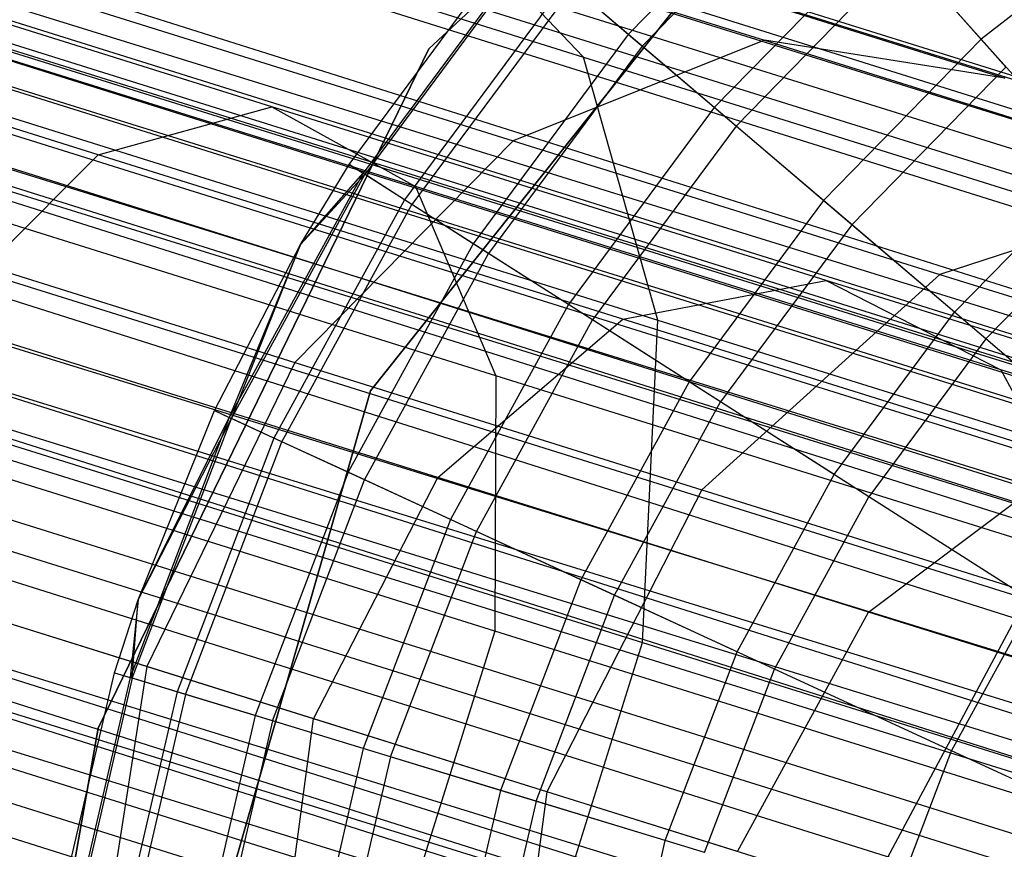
# Model space of a CAD drawing. Extents: x -38.3 to -0.1, y -39.1 to 0.
# Tile 120 of 256: x -8.261 to -8.025, y -23.007 to -22.809. Entities that reach past the tile are written whole.
import ezdxf

# ---------------------------------------------------------------- set-up
doc = ezdxf.new("R2010")
doc.units = 0
doc.header["$MEASUREMENT"] = 0
doc.layers.get('0').update_dxf_attribs({"color": 13, "linetype": 'CONTINUOUS'})

# ---------------------------------------------------------------- blocks, each defined once
blk = doc.blocks.new('ORTO_XII_A_STL')
at = {"color": 0}
for p, q in [((20.81199, 19.7049, 0.98681), (37.16996, 14.56768, 0.91701)), ((37.17335, 14.57852, 1.01054), (20.81199, 19.7049, 0.98681)), ((37.17335, 14.57852, 1.01054), (20.81199, 19.7049, 0.98681)), ((37.17378, 14.57989, 0.98681), (20.81199, 19.7049, 0.98681)), ((37.17378, 14.57989, 0.98681), (20.81199, 19.7049, 0.98681)), ((20.81199, 19.7049, 0.98681), (37.16996, 14.56768, 0.91701)), ((37.16996, 14.56768, 0.91701), (20.80525, 19.68338, 0.89533)), ((37.16704, 14.55837, 0.89533), (20.80525, 19.68338, 0.89533)), ((37.16996, 14.56768, 0.91701), (20.80525, 19.68338, 0.89533)), ((37.16704, 14.55837, 0.89533), (20.80525, 19.68338, 0.89533)), ((37.15396, 14.5166, 0.83947), (20.80525, 19.68338, 0.89533)), ((37.15396, 14.5166, 0.83947), (20.80525, 19.68338, 0.89533)), ((37.16337, 14.54663, 1.09863), (20.80525, 19.68338, 1.07829)), ((37.16704, 14.55837, 1.07829), (20.80525, 19.68338, 1.07829)), ((37.16337, 14.54663, 1.09863), (20.80525, 19.68338, 1.07829)), ((37.16704, 14.55837, 1.07829), (20.80525, 19.68338, 1.07829)), ((37.17335, 14.57852, 1.01054), (20.80525, 19.68338, 1.07829)), ((37.17335, 14.57852, 1.01054), (20.80525, 19.68338, 1.07829)), ((20.79434, 19.64854, 0.98681), (37.15613, 14.52353, 0.98681)), ((37.15141, 14.50847, 0.92277), (20.79434, 19.64854, 0.98681)), ((37.15141, 14.50847, 0.92277), (20.79434, 19.64854, 0.98681)), ((37.15345, 14.51499, 0.93795), (20.79434, 19.64854, 0.98681)), ((37.15345, 14.51499, 0.93795), (20.79434, 19.64854, 0.98681)), ((20.79434, 19.64854, 0.98681), (37.15613, 14.52353, 0.98681)), ((37.15613, 14.52353, 0.98681), (20.78962, 19.63348, 1.05085)), ((37.15583, 14.52257, 1.00342), (20.78962, 19.63348, 1.05085)), ((37.15613, 14.52353, 0.98681), (20.78962, 19.63348, 1.05085)), ((37.15583, 14.52257, 1.00342), (20.78962, 19.63348, 1.05085)), ((37.15141, 14.50847, 1.05085), (20.78962, 19.63348, 1.05085)), ((37.15141, 14.50847, 1.05085), (20.78962, 19.63348, 1.05085)), ((37.13834, 14.46673, 0.87341), (20.78962, 19.63348, 0.92277)), ((37.14226, 14.47923, 0.88367), (20.78962, 19.63348, 0.92277)), ((37.13834, 14.46673, 0.87341), (20.78962, 19.63348, 0.92277)), ((37.14226, 14.47923, 0.88367), (20.78962, 19.63348, 0.92277)), ((37.15141, 14.50847, 0.92277), (20.78962, 19.63348, 0.92277)), ((37.15141, 14.50847, 0.92277), (20.78962, 19.63348, 0.92277)), ((37.15396, 14.5166, 0.83947), (20.78657, 19.62376, 0.82481)), ((37.14837, 14.49875, 0.82481), (20.78657, 19.62376, 0.82481)), ((37.15396, 14.5166, 0.83947), (20.78657, 19.62376, 0.82481)), ((37.14837, 14.49875, 0.82481), (20.78657, 19.62376, 0.82481)), ((37.12902, 14.43699, 0.79568), (20.78657, 19.62376, 0.82481)), ((37.12902, 14.43699, 0.79568), (20.78657, 19.62376, 0.82481)), ((37.14229, 14.47933, 1.16111), (20.78657, 19.62376, 1.14882)), ((37.14837, 14.49875, 1.14882), (20.78657, 19.62376, 1.14882)), ((37.14229, 14.47933, 1.16111), (20.78657, 19.62376, 1.14882)), ((37.14837, 14.49875, 1.14882), (20.78657, 19.62376, 1.14882)), ((37.16337, 14.54663, 1.09863), (20.78657, 19.62376, 1.14882)), ((37.16337, 14.54663, 1.09863), (20.78657, 19.62376, 1.14882)), ((37.15141, 14.50847, 1.05085), (20.77655, 19.59175, 1.10021)), ((37.14884, 14.50025, 1.06509), (20.77655, 19.59175, 1.10021)), ((37.15141, 14.50847, 1.05085), (20.77655, 19.59175, 1.10021)), ((37.14884, 14.50025, 1.06509), (20.77655, 19.59175, 1.10021)), ((37.13834, 14.46673, 1.10021), (20.77655, 19.59175, 1.10021)), ((37.13834, 14.46673, 1.10021), (20.77655, 19.59175, 1.10021)), ((37.11991, 14.40789, 0.85002), (20.77655, 19.59175, 0.87341)), ((37.1248, 14.4235, 0.85302), (20.77655, 19.59175, 0.87341)), ((37.11991, 14.40789, 0.85002), (20.77655, 19.59175, 0.87341)), ((37.1248, 14.4235, 0.85302), (20.77655, 19.59175, 0.87341)), ((37.13834, 14.46673, 0.87341), (20.77655, 19.59175, 0.87341)), ((37.13834, 14.46673, 0.87341), (20.77655, 19.59175, 0.87341)), ((37.12902, 14.43699, 0.79568), (20.76024, 19.53969, 0.7914)), ((37.12204, 14.41468, 0.7914), (20.76024, 19.53969, 0.7914)), ((37.12902, 14.43699, 0.79568), (20.76024, 19.53969, 0.7914)), ((37.12204, 14.41468, 0.7914), (20.76024, 19.53969, 0.7914)), ((37.10086, 14.34708, 0.79568), (20.76024, 19.53969, 0.7914)), ((37.10086, 14.34708, 0.79568), (20.76024, 19.53969, 0.7914)), ((37.11494, 14.39204, 1.18366), (20.76024, 19.53969, 1.18223)), ((37.12204, 14.41468, 1.18223), (20.76024, 19.53969, 1.18223)), ((37.11494, 14.39204, 1.18366), (20.76024, 19.53969, 1.18223)), ((37.12204, 14.41468, 1.18223), (20.76024, 19.53969, 1.18223)), ((37.14229, 14.47933, 1.16111), (20.76024, 19.53969, 1.18223)), ((37.14229, 14.47933, 1.16111), (20.76024, 19.53969, 1.18223)), ((37.13834, 14.46673, 1.10021), (20.75812, 19.5329, 1.1236)), ((37.13408, 14.45314, 1.10882), (20.75812, 19.5329, 1.1236)), ((37.13834, 14.46673, 1.10021), (20.75812, 19.5329, 1.1236)), ((37.13408, 14.45314, 1.10882), (20.75812, 19.5329, 1.1236)), ((37.11991, 14.40789, 1.1236), (20.75812, 19.5329, 1.1236)), ((37.11991, 14.40789, 1.1236), (20.75812, 19.5329, 1.1236)), ((37.10034, 14.34541, 0.85797), (20.75812, 19.5329, 0.85002)), ((37.10509, 14.36057, 0.85302), (20.75812, 19.5329, 0.85002)), ((37.10034, 14.34541, 0.85797), (20.75812, 19.5329, 0.85002)), ((37.10509, 14.36057, 0.85302), (20.75812, 19.5329, 0.85002)), ((37.11991, 14.40789, 0.85002), (20.75812, 19.5329, 0.85002)), ((37.11991, 14.40789, 0.85002), (20.75812, 19.5329, 0.85002)), ((37.11991, 14.40789, 1.1236), (20.73854, 19.47042, 1.11565)), ((37.11494, 14.39204, 1.12461), (20.73854, 19.47042, 1.11565)), ((37.11991, 14.40789, 1.1236), (20.73854, 19.47042, 1.11565)), ((37.11494, 14.39204, 1.12461), (20.73854, 19.47042, 1.11565)), ((37.10034, 14.34541, 1.11565), (20.73854, 19.47042, 1.11565)), ((37.10034, 14.34541, 1.11565), (20.73854, 19.47042, 1.11565)), ((37.10034, 14.34541, 0.85797), (20.73854, 19.47042, 0.85797)), ((37.10034, 14.34541, 0.85797), (20.73854, 19.47042, 0.85797)), ((37.11494, 14.39204, 1.18366), (20.73228, 19.45043, 1.17087)), ((37.11494, 14.39204, 1.18366), (20.73228, 19.45043, 1.17087)), ((30.42649, 16.65611, 14.66398), (30.55901, 16.77919, 14.66398)), ((30.55901, 16.77919, 4.03405), (30.42649, 16.65611, 4.03405)), ((30.42649, 16.65611, 14.66398), (30.55901, 16.77919, 14.66398)), ((30.55901, 16.77919, 4.03405), (30.42649, 16.65611, 4.03405)), ((30.41249, 16.5742, 14.66398), (30.5244, 16.71483, 14.66398)), ((30.5244, 16.71483, 4.03405), (30.41249, 16.5742, 4.03405)), ((30.5244, 16.71483, 4.03405), (30.41249, 16.5742, 4.03405)), ((30.5244, 16.71483, 4.2309), (30.41249, 16.5742, 4.2309)), ((30.5244, 16.71483, 4.2309), (30.41249, 16.5742, 4.2309)), ((30.41249, 16.5742, 14.66398), (30.5244, 16.71483, 14.66398)), ((30.41249, 16.5742, 14.58524), (30.5244, 16.71483, 14.58524)), ((30.41249, 16.5742, 14.58524), (30.5244, 16.71483, 14.58524)), ((30.30013, 16.70529, 1.71682), (30.4635, 16.65411, 1.82173)), ((30.30013, 16.70529, 1.71682), (30.4635, 16.65411, 1.82173)), ((30.51777, 16.70413, 14.87795), (30.47418, 16.65953, 14.87795)), ((30.51777, 16.70413, 14.87795), (30.47418, 16.65953, 14.87795)), ((30.47748, 16.65672, 16.83917), (30.52065, 16.70089, 16.83917)), ((30.47748, 16.65672, 16.83917), (30.52065, 16.70089, 16.83917)), ((30.37918, 16.69807, 1.95057), (30.50674, 16.65811, 2.06474)), ((30.37918, 16.69807, 1.95057), (30.50674, 16.65811, 2.06474)), ((30.4635, 16.65411, 1.82173), (30.4274, 16.69193, 1.88471)), ((30.4274, 16.69193, 1.88471), (30.56423, 16.64907, 2.00717)), ((30.4274, 16.69193, 1.88471), (30.56423, 16.64907, 2.00717)), ((30.4635, 16.65411, 1.82173), (30.4274, 16.69193, 1.88471)), ((30.60125, 16.69146, 14.73178), (30.55861, 16.65836, 14.73178)), ((30.60125, 16.69146, 14.73178), (30.55861, 16.65836, 14.73178)), ((30.38891, 16.64218, 1.91479), (30.24023, 16.68875, 1.81932)), ((30.38891, 16.64218, 1.91479), (30.24023, 16.68875, 1.81932)), ((30.53577, 16.68395, 14.80334), (30.49476, 16.642, 14.80334)), ((30.53577, 16.68395, 14.80334), (30.49476, 16.642, 14.80334)), ((30.55861, 16.65836, 14.73178), (30.53577, 16.68395, 14.80334)), ((30.55861, 16.65836, 14.73178), (30.53577, 16.68395, 14.80334)), ((30.40739, 16.6284, 15.11261), (30.44737, 16.68238, 15.11261)), ((30.40739, 16.6284, 16.69154), (30.44737, 16.68238, 16.69154)), ((30.40739, 16.6284, 15.11261), (30.44737, 16.68238, 15.11261)), ((30.40739, 16.6284, 16.69154), (30.44737, 16.68238, 16.69154)), ((30.45036, 16.67982, 15.03336), (30.41071, 16.62628, 15.03336)), ((30.45036, 16.67982, 15.03336), (30.41071, 16.62628, 15.03336)), ((30.45078, 16.67947, 16.74281), (30.41117, 16.62598, 16.74281)), ((30.45078, 16.67947, 16.74281), (30.41117, 16.62598, 16.74281)), ((30.49995, 16.63757, 16.88133), (30.54031, 16.67886, 16.88133)), ((30.49995, 16.63757, 16.88133), (30.54031, 16.67886, 16.88133)), ((30.54031, 16.67886, 16.88133), (30.56454, 16.65171, 16.91773)), ((30.54031, 16.67886, 16.88133), (30.56454, 16.65171, 16.91773)), ((30.34733, 16.63069, 1.96468), (30.20652, 16.6748, 1.87426)), ((30.34733, 16.63069, 1.96468), (30.20652, 16.6748, 1.87426)), ((30.42326, 16.62309, 1.86183), (30.26622, 16.67228, 1.76098)), ((30.42326, 16.62309, 1.86183), (30.26622, 16.67228, 1.76098)), ((30.45933, 16.67218, 14.95488), (30.42064, 16.61993, 14.95488)), ((30.45933, 16.67218, 14.95488), (30.42064, 16.61993, 14.95488)), ((30.47418, 16.65953, 14.87795), (30.45933, 16.67218, 14.95488)), ((30.47418, 16.65953, 14.87795), (30.45933, 16.67218, 14.95488)), ((30.32718, 16.67147, 2.00792), (30.44667, 16.63404, 2.11486)), ((30.32718, 16.67147, 2.00792), (30.44667, 16.63404, 2.11486)), ((30.46092, 16.67083, 16.79252), (30.42239, 16.6188, 16.79252)), ((30.46092, 16.67083, 16.79252), (30.42239, 16.6188, 16.79252)), ((30.47748, 16.65672, 16.83917), (30.46092, 16.67083, 16.79252)), ((30.47748, 16.65672, 16.83917), (30.46092, 16.67083, 16.79252)), ((30.47418, 16.65953, 14.87795), (30.43707, 16.60942, 14.87795)), ((30.47418, 16.65953, 14.87795), (30.43707, 16.60942, 14.87795)), ((30.50674, 16.65811, 2.06474), (30.44667, 16.63404, 2.11486)), ((30.50674, 16.65811, 2.06474), (30.44667, 16.63404, 2.11486)), ((30.49476, 16.642, 14.80334), (30.47418, 16.65953, 14.87795)), ((30.49476, 16.642, 14.80334), (30.47418, 16.65953, 14.87795)), ((30.56423, 16.64907, 2.00717), (30.50674, 16.65811, 2.06474)), ((30.50674, 16.65811, 2.06474), (30.61569, 16.62399, 2.19841)), ((30.50674, 16.65811, 2.06474), (30.61569, 16.62399, 2.19841)), ((30.56423, 16.64907, 2.00717), (30.50674, 16.65811, 2.06474)), ((30.55861, 16.65836, 14.73178), (30.52087, 16.61975, 14.73178)), ((30.55861, 16.65836, 14.73178), (30.52087, 16.61975, 14.73178)), ((30.58605, 16.62759, 14.66398), (30.55861, 16.65836, 14.73178)), ((30.58605, 16.62759, 14.66398), (30.55861, 16.65836, 14.73178)), ((30.34738, 16.49348, 14.66398), (30.42649, 16.65611, 14.66398)), ((30.42649, 16.65611, 4.03405), (30.34738, 16.49348, 4.03405)), ((30.34738, 16.49348, 14.66398), (30.42649, 16.65611, 14.66398)), ((30.42649, 16.65611, 4.03405), (30.34738, 16.49348, 4.03405)), ((30.42649, 16.65611, 14.66398), (30.42649, 16.65611, 4.03405)), ((30.42649, 16.65611, 14.66398), (30.42649, 16.65611, 4.03405)), ((30.47748, 16.65672, 16.83917), (30.44072, 16.60708, 16.83917)), ((30.47748, 16.65672, 16.83917), (30.44072, 16.60708, 16.83917)), ((30.49995, 16.63757, 16.88133), (30.47748, 16.65672, 16.83917)), ((30.49995, 16.63757, 16.88133), (30.47748, 16.65672, 16.83917)), ((30.48125, 16.59116, 1.77252), (30.4635, 16.65411, 1.82173)), ((30.4635, 16.65411, 1.82173), (30.6092, 16.60848, 1.95213)), ((30.4635, 16.65411, 1.82173), (30.6092, 16.60848, 1.95213)), ((30.48125, 16.59116, 1.77252), (30.4635, 16.65411, 1.82173)), ((30.52765, 16.61397, 16.91773), (30.56454, 16.65171, 16.91773)), ((30.52765, 16.61397, 16.91773), (30.56454, 16.65171, 16.91773)), ((30.31012, 16.64476, 1.66262), (30.48125, 16.59116, 1.77252)), ((30.31012, 16.64476, 1.66262), (30.48125, 16.59116, 1.77252)), ((30.34733, 16.63069, 1.96468), (30.38891, 16.64218, 1.91479)), ((30.34733, 16.63069, 1.96468), (30.38891, 16.64218, 1.91479)), ((30.5215, 16.60065, 2.03347), (30.38891, 16.64218, 1.91479)), ((30.38891, 16.64218, 1.91479), (30.42326, 16.62309, 1.86183)), ((30.5215, 16.60065, 2.03347), (30.38891, 16.64218, 1.91479)), ((30.38891, 16.64218, 1.91479), (30.42326, 16.62309, 1.86183)), ((30.49476, 16.642, 14.80334), (30.45984, 16.59485, 14.80334)), ((30.49476, 16.642, 14.80334), (30.45984, 16.59485, 14.80334)), ((30.52087, 16.61975, 14.73178), (30.49476, 16.642, 14.80334)), ((30.52087, 16.61975, 14.73178), (30.49476, 16.642, 14.80334)), ((30.49995, 16.63757, 16.88133), (30.46559, 16.59117, 16.88133)), ((30.49995, 16.63757, 16.88133), (30.46559, 16.59117, 16.88133)), ((30.52765, 16.61397, 16.91773), (30.49995, 16.63757, 16.88133)), ((30.52765, 16.61397, 16.91773), (30.49995, 16.63757, 16.88133)), ((30.44667, 16.63404, 2.11486), (30.39441, 16.58101, 2.14888)), ((30.44667, 16.63404, 2.11486), (30.39441, 16.58101, 2.14888)), ((30.44667, 16.63404, 2.11486), (30.54873, 16.60207, 2.24008)), ((30.44667, 16.63404, 2.11486), (30.54873, 16.60207, 2.24008)), ((30.30804, 16.59127, 2.00007), (30.34733, 16.63069, 1.96468)), ((30.30804, 16.59127, 2.00007), (30.34733, 16.63069, 1.96468)), ((30.4729, 16.59136, 2.07707), (30.34733, 16.63069, 1.96468)), ((30.4729, 16.59136, 2.07707), (30.34733, 16.63069, 1.96468)), ((30.4425, 16.5778, 1.81791), (30.27853, 16.62916, 1.71262)), ((30.4425, 16.5778, 1.81791), (30.27853, 16.62916, 1.71262)), ((30.39575, 16.60926, 15.11261), (30.40739, 16.6284, 15.11261)), ((30.39575, 16.60926, 16.69154), (30.40739, 16.6284, 16.69154)), ((30.39575, 16.60926, 15.11261), (30.40739, 16.6284, 15.11261)), ((30.39575, 16.60926, 16.69154), (30.40739, 16.6284, 16.69154)), ((30.40739, 16.6284, 15.11261), (30.41071, 16.62628, 15.03336)), ((30.40739, 16.6284, 15.11261), (30.41071, 16.62628, 15.03336)), ((30.40739, 16.6284, 16.69154), (30.40739, 16.6284, 15.11261)), ((30.40739, 16.6284, 16.69154), (30.40739, 16.6284, 15.11261)), ((30.41117, 16.62598, 16.74281), (30.40739, 16.6284, 16.69154)), ((30.41117, 16.62598, 16.74281), (30.40739, 16.6284, 16.69154)), ((30.55225, 16.59301, 14.66398), (30.58605, 16.62759, 14.66398)), ((30.55225, 16.59301, 14.66398), (30.58605, 16.62759, 14.66398)), ((30.41071, 16.62628, 15.03336), (30.37872, 16.56783, 15.03336)), ((30.41071, 16.62628, 15.03336), (30.37872, 16.56783, 15.03336)), ((30.37922, 16.5676, 16.74281), (30.41117, 16.62598, 16.74281)), ((30.37922, 16.5676, 16.74281), (30.41117, 16.62598, 16.74281)), ((30.39575, 16.60926, 15.11261), (30.41071, 16.62628, 15.03336)), ((30.39575, 16.60926, 15.11261), (30.41071, 16.62628, 15.03336)), ((30.39575, 16.60926, 16.69154), (30.41117, 16.62598, 16.74281)), ((30.39575, 16.60926, 16.69154), (30.41117, 16.62598, 16.74281)), ((30.42064, 16.61993, 14.95488), (30.41071, 16.62628, 15.03336)), ((30.42064, 16.61993, 14.95488), (30.41071, 16.62628, 15.03336)), ((30.42239, 16.6188, 16.79252), (30.41117, 16.62598, 16.74281)), ((30.42239, 16.6188, 16.79252), (30.41117, 16.62598, 16.74281)), ((30.56331, 16.57922, 1.98717), (30.42326, 16.62309, 1.86183)), ((30.42326, 16.62309, 1.86183), (30.4425, 16.5778, 1.81791)), ((30.56331, 16.57922, 1.98717), (30.42326, 16.62309, 1.86183)), ((30.42326, 16.62309, 1.86183), (30.4425, 16.5778, 1.81791)), ((30.61569, 16.62399, 2.19841), (30.54873, 16.60207, 2.24008)), ((30.61569, 16.62399, 2.19841), (30.54873, 16.60207, 2.24008)), ((30.42064, 16.61993, 14.95488), (30.38941, 16.56289, 14.95488)), ((30.42064, 16.61993, 14.95488), (30.38941, 16.56289, 14.95488)), ((30.43707, 16.60942, 14.87795), (30.42064, 16.61993, 14.95488)), ((30.43707, 16.60942, 14.87795), (30.42064, 16.61993, 14.95488)), ((30.55974, 16.58662, 16.94725), (30.59261, 16.62025, 16.94725)), ((30.55974, 16.58662, 16.94725), (30.59261, 16.62025, 16.94725)), ((30.39131, 16.56202, 16.79252), (30.42239, 16.6188, 16.79252)), ((30.39131, 16.56202, 16.79252), (30.42239, 16.6188, 16.79252)), ((30.44072, 16.60708, 16.83917), (30.42239, 16.6188, 16.79252)), ((30.44072, 16.60708, 16.83917), (30.42239, 16.6188, 16.79252)), ((30.52087, 16.61975, 14.73178), (30.48874, 16.57636, 14.73178)), ((30.52087, 16.61975, 14.73178), (30.48874, 16.57636, 14.73178)), ((30.55225, 16.59301, 14.66398), (30.52087, 16.61975, 14.73178)), ((30.55225, 16.59301, 14.66398), (30.52087, 16.61975, 14.73178)), ((30.2804, 16.61673, 2.04684), (30.39441, 16.58101, 2.14888)), ((30.2804, 16.61673, 2.04684), (30.39441, 16.58101, 2.14888)), ((30.52765, 16.61397, 16.91773), (30.49624, 16.57156, 16.91773)), ((30.52765, 16.61397, 16.91773), (30.49624, 16.57156, 16.91773)), ((30.55974, 16.58662, 16.94725), (30.52765, 16.61397, 16.91773)), ((30.55974, 16.58662, 16.94725), (30.52765, 16.61397, 16.91773)), ((30.37514, 16.56948, 15.11261), (30.39575, 16.60926, 15.11261)), ((30.37514, 16.56948, 16.69154), (30.39575, 16.60926, 16.69154)), ((30.37514, 16.56948, 15.11261), (30.39575, 16.60926, 15.11261)), ((30.37514, 16.56948, 16.69154), (30.39575, 16.60926, 16.69154)), ((30.39575, 16.60926, 15.11261), (30.37872, 16.56783, 15.03336)), ((30.39575, 16.60926, 15.11261), (30.37872, 16.56783, 15.03336)), ((30.37922, 16.5676, 16.74281), (30.39575, 16.60926, 16.69154)), ((30.37922, 16.5676, 16.74281), (30.39575, 16.60926, 16.69154)), ((30.39575, 16.60926, 16.69154), (30.39575, 16.60926, 15.11261)), ((30.39575, 16.60926, 16.69154), (30.39575, 16.60926, 15.11261)), ((30.43707, 16.60942, 14.87795), (30.40712, 16.55472, 14.87795)), ((30.43707, 16.60942, 14.87795), (30.40712, 16.55472, 14.87795)), ((30.45984, 16.59485, 14.80334), (30.43707, 16.60942, 14.87795)), ((30.45984, 16.59485, 14.80334), (30.43707, 16.60942, 14.87795)), ((30.41106, 16.5529, 16.83917), (30.44072, 16.60708, 16.83917)), ((30.41106, 16.5529, 16.83917), (30.44072, 16.60708, 16.83917)), ((30.46559, 16.59117, 16.88133), (30.44072, 16.60708, 16.83917)), ((30.46559, 16.59117, 16.88133), (30.44072, 16.60708, 16.83917)), ((30.54873, 16.60207, 2.24008), (30.49178, 16.55051, 2.26836)), ((30.54873, 16.60207, 2.24008), (30.49178, 16.55051, 2.26836)), ((30.54873, 16.60207, 2.24008), (30.63083, 16.57635, 2.38048)), ((30.54873, 16.60207, 2.24008), (30.63083, 16.57635, 2.38048)), ((30.4729, 16.59136, 2.07707), (30.5215, 16.60065, 2.03347)), ((30.4729, 16.59136, 2.07707), (30.5215, 16.60065, 2.03347)), ((30.63475, 16.56517, 2.17242), (30.5215, 16.60065, 2.03347)), ((30.5215, 16.60065, 2.03347), (30.56331, 16.57922, 1.98717)), ((30.63475, 16.56517, 2.17242), (30.5215, 16.60065, 2.03347)), ((30.5215, 16.60065, 2.03347), (30.56331, 16.57922, 1.98717)), ((30.45984, 16.59485, 14.80334), (30.43167, 16.54338, 14.80334)), ((30.45984, 16.59485, 14.80334), (30.43167, 16.54338, 14.80334)), ((30.48874, 16.57636, 14.73178), (30.45984, 16.59485, 14.80334)), ((30.48874, 16.57636, 14.73178), (30.45984, 16.59485, 14.80334)), ((30.52347, 16.55414, 14.66398), (30.55225, 16.59301, 14.66398)), ((30.52347, 16.55414, 14.66398), (30.55225, 16.59301, 14.66398)), ((30.42864, 16.55349, 2.108), (30.30804, 16.59127, 2.00007)), ((30.42864, 16.55349, 2.108), (30.30804, 16.59127, 2.00007)), ((30.42864, 16.55349, 2.108), (30.4729, 16.59136, 2.07707)), ((30.42864, 16.55349, 2.108), (30.4729, 16.59136, 2.07707)), ((30.43786, 16.54052, 16.88133), (30.46559, 16.59117, 16.88133)), ((30.43786, 16.54052, 16.88133), (30.46559, 16.59117, 16.88133)), ((30.49624, 16.57156, 16.91773), (30.46559, 16.59117, 16.88133)), ((30.49624, 16.57156, 16.91773), (30.46559, 16.59117, 16.88133)), ((30.58015, 16.55777, 2.20866), (30.4729, 16.59136, 2.07707)), ((30.58015, 16.55777, 2.20866), (30.4729, 16.59136, 2.07707)), ((30.47757, 16.51395, 1.74558), (30.48125, 16.59116, 1.77252)), ((30.47757, 16.51395, 1.74558), (30.48125, 16.59116, 1.77252)), ((30.48125, 16.59116, 1.77252), (30.63387, 16.54335, 1.90911)), ((30.48125, 16.59116, 1.77252), (30.63387, 16.54335, 1.90911)), ((30.55974, 16.58662, 16.94725), (30.53176, 16.54884, 16.94725)), ((30.55974, 16.58662, 16.94725), (30.53176, 16.54884, 16.94725)), ((30.59525, 16.55637, 16.969), (30.55974, 16.58662, 16.94725)), ((30.59525, 16.55637, 16.969), (30.55974, 16.58662, 16.94725)), ((30.39441, 16.58101, 2.14888), (30.35899, 16.5082, 2.16092)), ((30.39441, 16.58101, 2.14888), (30.35899, 16.5082, 2.16092)), ((30.39441, 16.58101, 2.14888), (30.49178, 16.55051, 2.26836)), ((30.39441, 16.58101, 2.14888), (30.49178, 16.55051, 2.26836)), ((30.4425, 16.5778, 1.81791), (30.44224, 16.51669, 1.79312)), ((30.4425, 16.5778, 1.81791), (30.44224, 16.51669, 1.79312)), ((30.58873, 16.532, 1.94879), (30.4425, 16.5778, 1.81791)), ((30.58873, 16.532, 1.94879), (30.4425, 16.5778, 1.81791)), ((30.68292, 16.54175, 2.13393), (30.56331, 16.57922, 1.98717)), ((30.56331, 16.57922, 1.98717), (30.58873, 16.532, 1.94879)), ((30.68292, 16.54175, 2.13393), (30.56331, 16.57922, 1.98717)), ((30.56331, 16.57922, 1.98717), (30.58873, 16.532, 1.94879)), ((30.48874, 16.57636, 14.73178), (30.46281, 16.529, 14.73178)), ((30.48874, 16.57636, 14.73178), (30.46281, 16.529, 14.73178)), ((30.52347, 16.55414, 14.66398), (30.48874, 16.57636, 14.73178)), ((30.52347, 16.55414, 14.66398), (30.48874, 16.57636, 14.73178)), ((30.36291, 16.40144, 14.66398), (30.41249, 16.5742, 14.66398)), ((30.41249, 16.5742, 4.03405), (30.36291, 16.40144, 4.03405)), ((30.41249, 16.5742, 4.03405), (30.36291, 16.40144, 4.03405)), ((30.41249, 16.5742, 4.2309), (30.36291, 16.40144, 4.2309)), ((30.41249, 16.5742, 4.2309), (30.36291, 16.40144, 4.2309)), ((30.36291, 16.40144, 14.66398), (30.41249, 16.5742, 14.66398)), ((30.36291, 16.40144, 14.58524), (30.41249, 16.5742, 14.58524)), ((30.36291, 16.40144, 14.58524), (30.41249, 16.5742, 14.58524)), ((30.41249, 16.5742, 4.03405), (30.41249, 16.5742, 4.2309)), ((30.41249, 16.5742, 4.03405), (30.41249, 16.5742, 4.2309)), ((30.41249, 16.5742, 14.66398), (30.41249, 16.5742, 14.58524)), ((30.41249, 16.5742, 14.66398), (30.41249, 16.5742, 14.58524)), ((30.47091, 16.52527, 16.91773), (30.49624, 16.57156, 16.91773)), ((30.47091, 16.52527, 16.91773), (30.49624, 16.57156, 16.91773)), ((30.53176, 16.54884, 16.94725), (30.49624, 16.57156, 16.91773)), ((30.53176, 16.54884, 16.94725), (30.49624, 16.57156, 16.91773)), ((30.44224, 16.51669, 1.79312), (30.27436, 16.56927, 1.68531)), ((30.44224, 16.51669, 1.79312), (30.27436, 16.56927, 1.68531)), ((30.30219, 16.56889, 1.63296), (30.47757, 16.51395, 1.74558)), ((30.30219, 16.56889, 1.63296), (30.47757, 16.51395, 1.74558)), ((30.35689, 16.52415, 15.11261), (30.37514, 16.56948, 15.11261)), ((30.35689, 16.52415, 16.69154), (30.37514, 16.56948, 16.69154)), ((30.35689, 16.52415, 15.11261), (30.37514, 16.56948, 15.11261)), ((30.35689, 16.52415, 16.69154), (30.37514, 16.56948, 16.69154)), ((30.37514, 16.56948, 15.11261), (30.37872, 16.56783, 15.03336)), ((30.37514, 16.56948, 15.11261), (30.37872, 16.56783, 15.03336)), ((30.37514, 16.56948, 16.69154), (30.37514, 16.56948, 15.11261)), ((30.37514, 16.56948, 16.69154), (30.37514, 16.56948, 15.11261)), ((30.37514, 16.56948, 16.69154), (30.37922, 16.5676, 16.74281)), ((30.37514, 16.56948, 16.69154), (30.37922, 16.5676, 16.74281)), ((30.37872, 16.56783, 15.03336), (30.35498, 16.50557, 15.03336)), ((30.37872, 16.56783, 15.03336), (30.35498, 16.50557, 15.03336)), ((30.35551, 16.50541, 16.74281), (30.37922, 16.5676, 16.74281)), ((30.35551, 16.50541, 16.74281), (30.37922, 16.5676, 16.74281)), ((30.35689, 16.52415, 15.11261), (30.37872, 16.56783, 15.03336)), ((30.35689, 16.52415, 15.11261), (30.37872, 16.56783, 15.03336)), ((30.35689, 16.52415, 16.69154), (30.37922, 16.5676, 16.74281)), ((30.35689, 16.52415, 16.69154), (30.37922, 16.5676, 16.74281)), ((30.38941, 16.56289, 14.95488), (30.37872, 16.56783, 15.03336)), ((30.38941, 16.56289, 14.95488), (30.37872, 16.56783, 15.03336)), ((30.39131, 16.56202, 16.79252), (30.37922, 16.5676, 16.74281)), ((30.39131, 16.56202, 16.79252), (30.37922, 16.5676, 16.74281)), ((30.38941, 16.56289, 14.95488), (30.36625, 16.50214, 14.95488)), ((30.38941, 16.56289, 14.95488), (30.36625, 16.50214, 14.95488)), ((30.36825, 16.50153, 16.79252), (30.39131, 16.56202, 16.79252)), ((30.36825, 16.50153, 16.79252), (30.39131, 16.56202, 16.79252)), ((30.40712, 16.55472, 14.87795), (30.38941, 16.56289, 14.95488)), ((30.40712, 16.55472, 14.87795), (30.38941, 16.56289, 14.95488)), ((30.41106, 16.5529, 16.83917), (30.39131, 16.56202, 16.79252)), ((30.41106, 16.5529, 16.83917), (30.39131, 16.56202, 16.79252)), ((30.53163, 16.52123, 2.23437), (30.58015, 16.55777, 2.20866)), ((30.53163, 16.52123, 2.23437), (30.58015, 16.55777, 2.20866)), ((30.40712, 16.55472, 14.87795), (30.38491, 16.49645, 14.87795)), ((30.40712, 16.55472, 14.87795), (30.38491, 16.49645, 14.87795)), ((30.43167, 16.54338, 14.80334), (30.40712, 16.55472, 14.87795)), ((30.43167, 16.54338, 14.80334), (30.40712, 16.55472, 14.87795)), ((30.50025, 16.51172, 14.66398), (30.52347, 16.55414, 14.66398)), ((30.50025, 16.51172, 14.66398), (30.52347, 16.55414, 14.66398)), ((30.38905, 16.49518, 16.83917), (30.41106, 16.5529, 16.83917)), ((30.38905, 16.49518, 16.83917), (30.41106, 16.5529, 16.83917)), ((30.39884, 16.49572, 2.11916), (30.42864, 16.55349, 2.108)), ((30.39884, 16.49572, 2.11916), (30.42864, 16.55349, 2.108)), ((30.43786, 16.54052, 16.88133), (30.41106, 16.5529, 16.83917)), ((30.43786, 16.54052, 16.88133), (30.41106, 16.5529, 16.83917)), ((30.53163, 16.52123, 2.23437), (30.42864, 16.55349, 2.108)), ((30.53163, 16.52123, 2.23437), (30.42864, 16.55349, 2.108)), ((30.49178, 16.55051, 2.26836), (30.45471, 16.47822, 2.27836)), ((30.49178, 16.55051, 2.26836), (30.45471, 16.47822, 2.27836)), ((30.49178, 16.55051, 2.26836), (30.57013, 16.52597, 2.40232)), ((30.49178, 16.55051, 2.26836), (30.57013, 16.52597, 2.40232)), ((30.50918, 16.50759, 16.94725), (30.53176, 16.54884, 16.94725)), ((30.50918, 16.50759, 16.94725), (30.53176, 16.54884, 16.94725)), ((30.57105, 16.5237, 16.969), (30.53176, 16.54884, 16.94725)), ((30.57105, 16.5237, 16.969), (30.53176, 16.54884, 16.94725)), ((30.35899, 16.5082, 2.16092), (30.24692, 16.54331, 2.06061)), ((30.35899, 16.5082, 2.16092), (30.24692, 16.54331, 2.06061)), ((30.43167, 16.54338, 14.80334), (30.41077, 16.48856, 14.80334)), ((30.43167, 16.54338, 14.80334), (30.41077, 16.48856, 14.80334)), ((30.46281, 16.529, 14.73178), (30.43167, 16.54338, 14.80334)), ((30.46281, 16.529, 14.73178), (30.43167, 16.54338, 14.80334)), ((30.41729, 16.48657, 16.88133), (30.43786, 16.54052, 16.88133)), ((30.41729, 16.48657, 16.88133), (30.43786, 16.54052, 16.88133)), ((30.47091, 16.52527, 16.91773), (30.43786, 16.54052, 16.88133)), ((30.47091, 16.52527, 16.91773), (30.43786, 16.54052, 16.88133)), ((30.39884, 16.49572, 2.11916), (30.28005, 16.53293, 2.01284)), ((30.39884, 16.49572, 2.11916), (30.28005, 16.53293, 2.01284)), ((30.46281, 16.529, 14.73178), (30.44358, 16.47856, 14.73178)), ((30.46281, 16.529, 14.73178), (30.44358, 16.47856, 14.73178)), ((30.50025, 16.51172, 14.66398), (30.46281, 16.529, 14.73178)), ((30.50025, 16.51172, 14.66398), (30.46281, 16.529, 14.73178)), ((30.57013, 16.52597, 2.40232), (30.53172, 16.4541, 2.41005)), ((30.57013, 16.52597, 2.40232), (30.53172, 16.4541, 2.41005)), ((30.35121, 16.50672, 15.11261), (30.35689, 16.52415, 15.11261)), ((30.35121, 16.50672, 16.69154), (30.35689, 16.52415, 16.69154)), ((30.35121, 16.50672, 15.11261), (30.35689, 16.52415, 15.11261)), ((30.35121, 16.50672, 16.69154), (30.35689, 16.52415, 16.69154)), ((30.35689, 16.52415, 15.11261), (30.35498, 16.50557, 15.03336)), ((30.35689, 16.52415, 15.11261), (30.35498, 16.50557, 15.03336)), ((30.35551, 16.50541, 16.74281), (30.35689, 16.52415, 16.69154)), ((30.35551, 16.50541, 16.74281), (30.35689, 16.52415, 16.69154)), ((30.35689, 16.52415, 16.69154), (30.35689, 16.52415, 15.11261)), ((30.35689, 16.52415, 16.69154), (30.35689, 16.52415, 15.11261)), ((30.4521, 16.47596, 16.91773), (30.47091, 16.52527, 16.91773)), ((30.4521, 16.47596, 16.91773), (30.47091, 16.52527, 16.91773)), ((30.50918, 16.50759, 16.94725), (30.47091, 16.52527, 16.91773)), ((30.50918, 16.50759, 16.94725), (30.47091, 16.52527, 16.91773)), ((30.55153, 16.48804, 16.969), (30.57105, 16.5237, 16.969)), ((30.55153, 16.48804, 16.969), (30.57105, 16.5237, 16.969)), ((30.50031, 16.46394, 2.24365), (30.53163, 16.52123, 2.23437)), ((30.50031, 16.46394, 2.24365), (30.53163, 16.52123, 2.23437)), ((30.6145, 16.49528, 2.37607), (30.53163, 16.52123, 2.23437)), ((30.6145, 16.49528, 2.37607), (30.53163, 16.52123, 2.23437)), ((30.44224, 16.51669, 1.79312), (30.42252, 16.45375, 1.79312)), ((30.44224, 16.51669, 1.79312), (30.42252, 16.45375, 1.79312)), ((30.59196, 16.46979, 1.92712), (30.44224, 16.51669, 1.79312)), ((30.59196, 16.46979, 1.92712), (30.44224, 16.51669, 1.79312)), ((30.45311, 16.43584, 1.74558), (30.47757, 16.51395, 1.74558)), ((30.45311, 16.43584, 1.74558), (30.47757, 16.51395, 1.74558)), ((30.47757, 16.51395, 1.74558), (30.63399, 16.46496, 1.88557)), ((30.47757, 16.51395, 1.74558), (30.63399, 16.46496, 1.88557)), ((30.48302, 16.46653, 14.66398), (30.50025, 16.51172, 14.66398)), ((30.48302, 16.46653, 14.66398), (30.50025, 16.51172, 14.66398)), ((30.35899, 16.5082, 2.16092), (30.34655, 16.4282, 2.14888)), ((30.35899, 16.5082, 2.16092), (30.34655, 16.4282, 2.14888)), ((30.45471, 16.47822, 2.27836), (30.35899, 16.5082, 2.16092)), ((30.45471, 16.47822, 2.27836), (30.35899, 16.5082, 2.16092)), ((30.49243, 16.46366, 16.94725), (30.50918, 16.50759, 16.94725)), ((30.49243, 16.46366, 16.94725), (30.50918, 16.50759, 16.94725)), ((30.55153, 16.48804, 16.969), (30.50918, 16.50759, 16.94725)), ((30.55153, 16.48804, 16.969), (30.50918, 16.50759, 16.94725)), ((30.42252, 16.45375, 1.79312), (30.25464, 16.50633, 1.68531)), ((30.42252, 16.45375, 1.79312), (30.25464, 16.50633, 1.68531)), ((30.33606, 16.44129, 15.11261), (30.35121, 16.50672, 15.11261)), ((30.33606, 16.44129, 16.69154), (30.35121, 16.50672, 16.69154)), ((30.33606, 16.44129, 15.11261), (30.35121, 16.50672, 15.11261)), ((30.33606, 16.44129, 16.69154), (30.35121, 16.50672, 16.69154)), ((30.35498, 16.50557, 15.03336), (30.33995, 16.44066, 15.03336)), ((30.35498, 16.50557, 15.03336), (30.33995, 16.44066, 15.03336)), ((30.35551, 16.50541, 16.74281), (30.34048, 16.44057, 16.74281)), ((30.35551, 16.50541, 16.74281), (30.34048, 16.44057, 16.74281)), ((30.35121, 16.50672, 15.11261), (30.35498, 16.50557, 15.03336)), ((30.35121, 16.50672, 15.11261), (30.35498, 16.50557, 15.03336)), ((30.35121, 16.50672, 16.69154), (30.35121, 16.50672, 15.11261)), ((30.35121, 16.50672, 16.69154), (30.35121, 16.50672, 15.11261)), ((30.35121, 16.50672, 16.69154), (30.35551, 16.50541, 16.74281)), ((30.35121, 16.50672, 16.69154), (30.35551, 16.50541, 16.74281)), ((30.36625, 16.50214, 14.95488), (30.35498, 16.50557, 15.03336)), ((30.36625, 16.50214, 14.95488), (30.35498, 16.50557, 15.03336)), ((30.36825, 16.50153, 16.79252), (30.35551, 16.50541, 16.74281)), ((30.36825, 16.50153, 16.79252), (30.35551, 16.50541, 16.74281)), ((30.36625, 16.50214, 14.95488), (30.35158, 16.43879, 14.95488)), ((30.36625, 16.50214, 14.95488), (30.35158, 16.43879, 14.95488)), ((30.38491, 16.49645, 14.87795), (30.36625, 16.50214, 14.95488)), ((30.38491, 16.49645, 14.87795), (30.36625, 16.50214, 14.95488)), ((30.36825, 16.50153, 16.79252), (30.35364, 16.43846, 16.79252)), ((30.36825, 16.50153, 16.79252), (30.35364, 16.43846, 16.79252)), ((30.38905, 16.49518, 16.83917), (30.36825, 16.50153, 16.79252)), ((30.38905, 16.49518, 16.83917), (30.36825, 16.50153, 16.79252)), ((30.38491, 16.49645, 14.87795), (30.37083, 16.4357, 14.87795)), ((30.38491, 16.49645, 14.87795), (30.37083, 16.4357, 14.87795)), ((30.38905, 16.49518, 16.83917), (30.37511, 16.43501, 16.83917)), ((30.38905, 16.49518, 16.83917), (30.37511, 16.43501, 16.83917)), ((30.41077, 16.48856, 14.80334), (30.38491, 16.49645, 14.87795)), ((30.41077, 16.48856, 14.80334), (30.38491, 16.49645, 14.87795)), ((30.41729, 16.48657, 16.88133), (30.38905, 16.49518, 16.83917)), ((30.41729, 16.48657, 16.88133), (30.38905, 16.49518, 16.83917)), ((30.39035, 16.43128, 2.108), (30.39884, 16.49572, 2.11916)), ((30.39035, 16.43128, 2.108), (30.39884, 16.49572, 2.11916)), ((30.50031, 16.46394, 2.24365), (30.39884, 16.49572, 2.11916)), ((30.50031, 16.46394, 2.24365), (30.39884, 16.49572, 2.11916)), ((30.33152, 16.40406, 14.66398), (30.34738, 16.49348, 14.66398)), ((30.34738, 16.49348, 4.03405), (30.33152, 16.40406, 4.03405)), ((30.33152, 16.40406, 14.66398), (30.34738, 16.49348, 14.66398)), ((30.34738, 16.49348, 4.03405), (30.33152, 16.40406, 4.03405)), ((30.34738, 16.49348, 14.66398), (30.34738, 16.49348, 4.03405)), ((30.34738, 16.49348, 14.66398), (30.34738, 16.49348, 4.03405)), ((30.27772, 16.49077, 1.63296), (30.45311, 16.43584, 1.74558)), ((30.27772, 16.49077, 1.63296), (30.45311, 16.43584, 1.74558)), ((30.41077, 16.48856, 14.80334), (30.39753, 16.43141, 14.80334)), ((30.41077, 16.48856, 14.80334), (30.39753, 16.43141, 14.80334)), ((30.44358, 16.47856, 14.73178), (30.41077, 16.48856, 14.80334)), ((30.44358, 16.47856, 14.73178), (30.41077, 16.48856, 14.80334)), ((30.53705, 16.45006, 16.969), (30.55153, 16.48804, 16.969)), ((30.53705, 16.45006, 16.969), (30.55153, 16.48804, 16.969)), ((30.59667, 16.4672, 16.98232), (30.55153, 16.48804, 16.969)), ((30.59667, 16.4672, 16.98232), (30.55153, 16.48804, 16.969)), ((30.41729, 16.48657, 16.88133), (30.40426, 16.43032, 16.88133)), ((30.41729, 16.48657, 16.88133), (30.40426, 16.43032, 16.88133)), ((30.4521, 16.47596, 16.91773), (30.41729, 16.48657, 16.88133)), ((30.4521, 16.47596, 16.91773), (30.41729, 16.48657, 16.88133)), ((30.44358, 16.47856, 14.73178), (30.4314, 16.42596, 14.73178)), ((30.44358, 16.47856, 14.73178), (30.4314, 16.42596, 14.73178)), ((30.48302, 16.46653, 14.66398), (30.44358, 16.47856, 14.73178)), ((30.48302, 16.46653, 14.66398), (30.44358, 16.47856, 14.73178)), ((30.45471, 16.47822, 2.27836), (30.44392, 16.3977, 2.26836)), ((30.45471, 16.47822, 2.27836), (30.44392, 16.3977, 2.26836)), ((30.53172, 16.4541, 2.41005), (30.45471, 16.47822, 2.27836)), ((30.53172, 16.4541, 2.41005), (30.45471, 16.47822, 2.27836)), ((30.4521, 16.47596, 16.91773), (30.4402, 16.42455, 16.91773)), ((30.4521, 16.47596, 16.91773), (30.4402, 16.42455, 16.91773)), ((30.49243, 16.46366, 16.94725), (30.4521, 16.47596, 16.91773)), ((30.49243, 16.46366, 16.94725), (30.4521, 16.47596, 16.91773)), ((30.4721, 16.41942, 14.66398), (30.48302, 16.46653, 14.66398)), ((30.4721, 16.41942, 14.66398), (30.48302, 16.46653, 14.66398))]:
    blk.add_line(p, q, dxfattribs=at)

msp = doc.modelspace()

# ---------------------------------------------------------------- block references
at = {"color": 0}
msp.add_blockref('ORTO_XII_A_STL', (-38.58948, -39.47195, -0.67185), dxfattribs=at)

doc.saveas('drawing.dxf')
